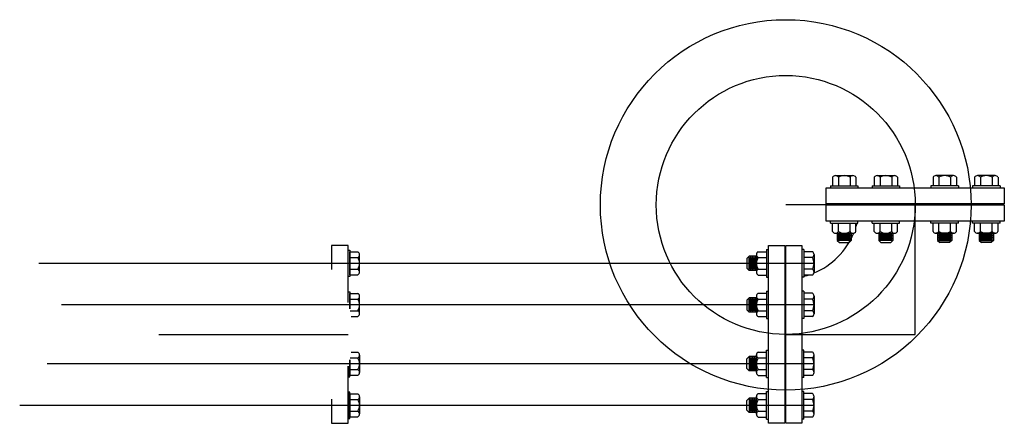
# Model space of a CAD drawing. Header units: inches. Extents: x -116 to 771, y -37 to 412.
# Tile 25 of 25: x 710 to 771, y 307 to 332. Entities that reach past the tile are written whole.
import ezdxf

# ---------------------------------------------------------------- set-up
doc = ezdxf.new("R2010")
doc.units = ezdxf.units.IN
doc.header["$MEASUREMENT"] = 0
doc.layers.add('DIMENSION', color=7, linetype='Continuous')

msp = doc.modelspace()

# ---------------------------------------------------------------- linework, layer by layer
for p, q in [((761.156, 318.499), (760.281, 318.499)), ((761.156, 318.397), (760.281, 318.397)), ((761.156, 318.295), (760.281, 318.295)), ((761.156, 318.194), (760.281, 318.194)), ((761.088, 318.448), (760.348, 318.448)), ((761.088, 318.346), (760.348, 318.346)), ((761.088, 318.244), (760.348, 318.244)), ((761.088, 318.143), (760.348, 318.143)), ((763.726, 318.499), (762.851, 318.499)), ((763.726, 318.397), (762.851, 318.397)), ((763.726, 318.295), (762.851, 318.295)), ((763.726, 318.194), (762.851, 318.194)), ((763.659, 318.448), (762.919, 318.448)), ((763.659, 318.346), (762.919, 318.346)), ((763.659, 318.244), (762.919, 318.244)), ((763.659, 318.143), (762.919, 318.143)), ((766.487, 318.499), (767.362, 318.499)), ((766.487, 318.397), (767.362, 318.397)), ((766.487, 318.295), (767.362, 318.295)), ((766.487, 318.194), (767.362, 318.194)), ((766.555, 318.448), (767.294, 318.448)), ((766.555, 318.346), (767.294, 318.346)), ((766.555, 318.244), (767.294, 318.244)), ((766.555, 318.143), (767.294, 318.143)), ((769.058, 318.499), (769.933, 318.499)), ((769.058, 318.397), (769.933, 318.397)), ((769.058, 318.295), (769.933, 318.295)), ((769.058, 318.194), (769.933, 318.194)), ((769.125, 318.448), (769.865, 318.448)), ((769.125, 318.346), (769.865, 318.346)), ((769.125, 318.244), (769.865, 318.244)), ((769.125, 318.143), (769.865, 318.143)), ((760.281, 318.092), (760.416, 317.956)), ((761.156, 318.092), (760.281, 318.092)), ((760.416, 317.956), (761.02, 317.956)), ((761.156, 318.092), (761.02, 317.956)), ((762.851, 318.092), (762.987, 317.956)), ((763.726, 318.092), (762.851, 318.092)), ((762.987, 317.956), (763.591, 317.956)), ((763.726, 318.092), (763.591, 317.956)), ((766.487, 318.092), (766.622, 317.956)), ((766.487, 318.092), (767.362, 318.092)), ((767.226, 317.956), (766.622, 317.956)), ((767.362, 318.092), (767.226, 317.956)), ((769.058, 318.092), (769.193, 317.956)), ((769.058, 318.092), (769.933, 318.092)), ((769.797, 317.956), (769.193, 317.956)), ((769.933, 318.092), (769.797, 317.956)), ((730.173, 317.389), (730.681, 317.389)), ((730.173, 315.964), (730.173, 317.389)), ((730.173, 317.033), (730.681, 317.033)), ((730.777, 316.142), (730.777, 317.211)), ((754.848, 317.114), (754.712, 316.978)), ((754.712, 316.978), (754.712, 316.374)), ((754.848, 316.239), (754.848, 317.114)), ((754.899, 316.307), (754.899, 317.046)), ((754.95, 316.239), (754.95, 317.114)), ((755.001, 316.307), (755.001, 317.046)), ((755.051, 316.239), (755.051, 317.114)), ((755.102, 316.307), (755.102, 317.046)), ((755.153, 316.239), (755.153, 317.114)), ((755.204, 316.307), (755.204, 317.046)), ((755.255, 316.239), (755.255, 317.114)), ((730.173, 316.32), (730.681, 316.32)), ((754.848, 316.239), (754.712, 316.374)), ((730.173, 315.964), (730.681, 315.964)), ((730.173, 314.818), (730.681, 314.818)), ((730.173, 313.866), (730.173, 314.818)), ((730.173, 314.462), (730.681, 314.462)), ((730.777, 313.571), (730.777, 314.64)), ((754.848, 314.543), (754.712, 314.408)), ((754.848, 313.668), (754.848, 314.543)), ((754.899, 313.736), (754.899, 314.475)), ((754.95, 313.668), (754.95, 314.543)), ((755.001, 313.736), (755.001, 314.475)), ((755.051, 313.668), (755.051, 314.543)), ((755.102, 313.736), (755.102, 314.475)), ((755.153, 313.668), (755.153, 314.543)), ((755.204, 313.736), (755.204, 314.475)), ((755.255, 313.668), (755.255, 314.543)), ((754.712, 314.408), (754.712, 313.804)), ((730.2, 313.749), (730.681, 313.749)), ((730.269, 313.393), (730.681, 313.393)), ((754.848, 313.668), (754.712, 313.804)), ((730.2, 310.827), (730.681, 310.827)), ((730.269, 311.183), (730.681, 311.183)), ((730.777, 311.005), (730.777, 309.936)), ((754.848, 310.908), (754.712, 310.772)), ((754.848, 310.908), (754.848, 310.033)), ((754.899, 310.84), (754.899, 310.1)), ((754.95, 310.908), (754.95, 310.033)), ((755.001, 310.84), (755.001, 310.1)), ((755.051, 310.908), (755.051, 310.033)), ((755.102, 310.84), (755.102, 310.1)), ((755.153, 310.908), (755.153, 310.033)), ((755.204, 310.84), (755.204, 310.1)), ((755.255, 310.908), (755.255, 310.033)), ((730.173, 310.71), (730.173, 309.757)), ((754.712, 310.168), (754.712, 310.772)), ((730.173, 310.114), (730.681, 310.114)), ((730.173, 309.757), (730.681, 309.757)), ((754.848, 310.033), (754.712, 310.168)), ((730.173, 308.612), (730.681, 308.612)), ((730.173, 308.612), (730.173, 307.187)), ((730.777, 308.434), (730.777, 307.365)), ((730.173, 308.256), (730.681, 308.256)), ((754.848, 308.337), (754.712, 308.201)), ((754.712, 307.598), (754.712, 308.201)), ((754.848, 308.337), (754.848, 307.462)), ((754.899, 308.269), (754.899, 307.53)), ((754.95, 308.337), (754.95, 307.462)), ((755.001, 308.269), (755.001, 307.53)), ((755.051, 308.337), (755.051, 307.462)), ((755.102, 308.269), (755.102, 307.53)), ((755.153, 308.337), (755.153, 307.462)), ((755.204, 308.269), (755.204, 307.53)), ((755.255, 308.337), (755.255, 307.462)), ((730.173, 307.543), (730.681, 307.543)), ((730.173, 307.187), (730.681, 307.187)), ((754.848, 307.462), (754.712, 307.598))]:
    msp.add_line(p, q)
for points in [[(730.068, 314.25), (730.068, 317.788), (729.044, 317.788), (729.044, 316.294)], [(730.068, 314.254), (730.068, 314.92), (730.173, 314.92), (730.173, 313.866)], [(729.044, 308.277), (729.044, 306.788), (730.068, 306.788), (730.068, 310.321)], [(730.068, 310.321), (730.068, 309.656), (730.173, 309.656), (730.173, 310.71)]]:
    msp.add_lwpolyline(points)
for points in [[(730.173, 315.862), (730.068, 315.862), (730.068, 317.491), (730.173, 317.491)], [(730.173, 308.714), (730.068, 308.714), (730.068, 307.085), (730.173, 307.085)]]:
    msp.add_lwpolyline(points, close=True)
for centre, radius, start, end in [((730.565, 317.211), 0.213, 303.03029, 56.96971), ((730.072, 316.676), 0.705, 329.64133, 30.35867), ((730.565, 316.142), 0.213, 303.03029, 56.96971), ((730.565, 314.64), 0.213, 303.03029, 56.96971), ((730.072, 314.106), 0.705, 329.64133, 30.35867), ((730.565, 313.571), 0.213, 303.03029, 56.96971), ((730.565, 311.005), 0.213, 303.03029, 56.96971), ((730.072, 310.47), 0.705, 329.64133, 30.35867), ((730.565, 309.936), 0.213, 303.03029, 56.96971), ((730.565, 308.434), 0.213, 303.03029, 56.96971), ((730.072, 307.899), 0.705, 329.64133, 30.35867), ((730.565, 307.365), 0.213, 303.03029, 56.96971)]:
    msp.add_arc(centre, radius, start, end)
at = {"layer": 'DIMENSION'}
for p, q in [((759.996, 321.997), (759.996, 321.475)), ((759.996, 321.997), (759.996, 321.475)), ((760.177, 322.1), (761.259, 322.1)), ((760.177, 322.1), (760.357, 322.1)), ((760.177, 322.1), (761.259, 322.1)), ((760.177, 322.1), (760.357, 322.1)), ((760.357, 321.997), (760.357, 321.475)), ((760.357, 321.997), (760.357, 321.475)), ((761.079, 321.997), (761.079, 321.475)), ((761.079, 321.997), (761.079, 321.475)), ((761.44, 321.997), (761.44, 321.475)), ((761.44, 321.997), (761.44, 321.475)), ((762.567, 321.997), (762.567, 321.475)), ((762.567, 321.997), (762.567, 321.475)), ((762.748, 322.1), (763.83, 322.1)), ((762.748, 322.1), (762.928, 322.1)), ((762.748, 322.1), (763.83, 322.1)), ((762.748, 322.1), (762.928, 322.1)), ((762.928, 321.997), (762.928, 321.475)), ((762.928, 321.997), (762.928, 321.475)), ((763.65, 321.997), (763.65, 321.475)), ((763.65, 321.997), (763.65, 321.475)), ((764.011, 321.997), (764.011, 321.475)), ((764.011, 321.997), (764.011, 321.475)), ((766.203, 321.997), (766.203, 321.475)), ((767.466, 322.1), (766.383, 322.1)), ((766.563, 321.997), (766.563, 321.475)), ((767.466, 322.1), (767.285, 322.1)), ((767.285, 321.997), (767.285, 321.475)), ((767.646, 321.997), (767.646, 321.475)), ((768.773, 321.997), (768.773, 321.475)), ((770.036, 322.1), (768.954, 322.1)), ((769.134, 321.997), (769.134, 321.475)), ((770.036, 322.1), (769.856, 322.1)), ((769.856, 321.997), (769.856, 321.475)), ((770.217, 321.997), (770.217, 321.475)), ((759.871, 321.475), (759.871, 321.35)), ((759.871, 321.475), (761.565, 321.475)), ((759.871, 321.475), (759.871, 321.35)), ((759.871, 321.475), (761.565, 321.475)), ((761.565, 321.475), (761.565, 321.35)), ((761.565, 321.475), (761.565, 321.35)), ((762.442, 321.475), (762.442, 321.35)), ((762.442, 321.475), (764.136, 321.475)), ((762.442, 321.475), (762.442, 321.35)), ((762.442, 321.475), (764.136, 321.475)), ((764.136, 321.475), (764.136, 321.35)), ((764.136, 321.475), (764.136, 321.35)), ((766.078, 321.475), (766.078, 321.35)), ((767.771, 321.475), (766.078, 321.475)), ((767.771, 321.475), (767.771, 321.35)), ((768.648, 321.475), (768.648, 321.35)), ((770.342, 321.475), (768.648, 321.475)), ((770.342, 321.475), (770.342, 321.35)), ((765.107, 320.288), (757.107, 320.288)), ((765.107, 312.288), (765.107, 320.288)), ((759.871, 319.163), (759.871, 319.288)), ((759.871, 319.163), (761.565, 319.163)), ((759.996, 318.641), (759.996, 319.163)), ((760.357, 318.641), (760.357, 319.163)), ((761.079, 318.641), (761.079, 319.163)), ((761.44, 318.641), (761.44, 319.163)), ((761.565, 319.163), (761.565, 319.288)), ((762.442, 319.163), (762.442, 319.288)), ((762.442, 319.163), (764.136, 319.163)), ((762.567, 318.641), (762.567, 319.163)), ((762.928, 318.641), (762.928, 319.163)), ((763.65, 318.641), (763.65, 319.163)), ((764.011, 318.641), (764.011, 319.163)), ((764.136, 319.163), (764.136, 319.288)), ((766.078, 319.163), (766.078, 319.288)), ((767.771, 319.163), (766.078, 319.163)), ((766.203, 318.641), (766.203, 319.163)), ((766.563, 318.641), (766.563, 319.163)), ((767.285, 318.641), (767.285, 319.163)), ((767.646, 318.641), (767.646, 319.163)), ((767.771, 319.163), (767.771, 319.288)), ((768.648, 319.163), (768.648, 319.288)), ((770.342, 319.163), (768.648, 319.163)), ((768.773, 318.641), (768.773, 319.163)), ((769.134, 318.641), (769.134, 319.163)), ((769.856, 318.641), (769.856, 319.163)), ((770.217, 318.641), (770.217, 319.163)), ((770.342, 319.163), (770.342, 319.288)), ((760.177, 318.538), (761.259, 318.538)), ((760.177, 318.538), (760.357, 318.538)), ((760.281, 318.538), (760.281, 318.092)), ((761.156, 318.538), (761.156, 318.092)), ((762.748, 318.538), (763.83, 318.538)), ((762.748, 318.538), (762.928, 318.538)), ((762.851, 318.538), (762.851, 318.092)), ((763.726, 318.538), (763.726, 318.092)), ((767.466, 318.538), (766.383, 318.538)), ((766.487, 318.538), (766.487, 318.092)), ((767.466, 318.538), (767.285, 318.538)), ((767.362, 318.538), (767.362, 318.092)), ((770.036, 318.538), (768.954, 318.538)), ((769.058, 318.538), (769.058, 318.092)), ((770.036, 318.538), (769.856, 318.538)), ((769.933, 318.538), (769.933, 318.092)), ((755.919, 317.523), (756.044, 317.523)), ((755.919, 317.523), (755.919, 315.83)), ((758.232, 317.523), (758.107, 317.523)), ((758.232, 317.523), (758.107, 317.523)), ((758.232, 317.523), (758.232, 315.83)), ((758.232, 317.523), (758.232, 315.83)), ((755.294, 317.114), (754.848, 317.114)), ((755.294, 317.218), (755.294, 316.135)), ((755.294, 317.218), (755.294, 317.037)), ((755.397, 317.398), (755.919, 317.398)), ((755.397, 317.037), (755.919, 317.037)), ((758.753, 317.398), (758.232, 317.398)), ((758.753, 317.398), (758.232, 317.398)), ((758.753, 317.037), (758.232, 317.037)), ((758.753, 317.037), (758.232, 317.037)), ((758.857, 317.218), (758.857, 316.135)), ((758.857, 317.218), (758.857, 317.037)), ((758.857, 317.218), (758.857, 316.135)), ((758.857, 317.218), (758.857, 317.037)), ((758.857, 316.676), (710.962, 316.676)), ((755.397, 316.315), (755.919, 316.315)), ((758.753, 316.315), (758.232, 316.315)), ((758.753, 316.315), (758.232, 316.315)), ((755.294, 316.239), (754.848, 316.239)), ((755.397, 315.955), (755.919, 315.955)), ((755.919, 315.83), (756.044, 315.83)), ((758.232, 315.83), (758.107, 315.83)), ((758.232, 315.83), (758.107, 315.83)), ((758.753, 315.955), (758.232, 315.955)), ((758.753, 315.955), (758.232, 315.955)), ((755.294, 314.543), (754.848, 314.543)), ((755.294, 314.647), (755.294, 313.564)), ((755.294, 314.647), (755.294, 314.467)), ((755.397, 314.827), (755.919, 314.827)), ((755.397, 314.467), (755.919, 314.467)), ((755.919, 314.952), (756.044, 314.952)), ((755.919, 314.952), (755.919, 313.259)), ((758.232, 314.952), (758.107, 314.952)), ((758.232, 314.952), (758.107, 314.952)), ((758.232, 314.952), (758.232, 313.259)), ((758.232, 314.952), (758.232, 313.259)), ((758.753, 314.827), (758.232, 314.827)), ((758.753, 314.827), (758.232, 314.827)), ((758.753, 314.467), (758.232, 314.467)), ((758.753, 314.467), (758.232, 314.467)), ((758.857, 314.647), (758.857, 313.564)), ((758.857, 314.647), (758.857, 314.467)), ((758.857, 314.647), (758.857, 313.564)), ((758.857, 314.647), (758.857, 314.467)), ((758.857, 314.106), (712.365, 314.106)), ((755.294, 313.668), (754.848, 313.668)), ((755.397, 313.745), (755.919, 313.745)), ((755.397, 313.384), (755.919, 313.384)), ((755.919, 313.259), (756.044, 313.259)), ((758.232, 313.259), (758.107, 313.259)), ((758.232, 313.259), (758.107, 313.259)), ((758.753, 313.745), (758.232, 313.745)), ((758.753, 313.745), (758.232, 313.745)), ((758.753, 313.384), (758.232, 313.384)), ((758.753, 313.384), (758.232, 313.384)), ((718.381, 312.288), (730.068, 312.288)), ((757.107, 312.288), (765.107, 312.288)), ((755.294, 310.908), (754.848, 310.908)), ((755.294, 309.929), (755.294, 311.011)), ((755.397, 311.192), (755.919, 311.192)), ((755.397, 310.831), (755.919, 310.831)), ((755.919, 311.317), (756.044, 311.317)), ((755.919, 309.623), (755.919, 311.317)), ((758.232, 311.317), (758.107, 311.317)), ((758.232, 309.623), (758.232, 311.317)), ((758.753, 311.192), (758.232, 311.192)), ((758.753, 310.831), (758.232, 310.831)), ((758.857, 309.929), (758.857, 311.011)), ((758.857, 310.47), (711.488, 310.47)), ((755.294, 310.033), (754.848, 310.033)), ((755.294, 309.929), (755.294, 310.109)), ((755.397, 310.109), (755.919, 310.109)), ((755.397, 309.748), (755.919, 309.748)), ((755.919, 309.623), (756.044, 309.623)), ((758.232, 309.623), (758.107, 309.623)), ((758.753, 310.109), (758.232, 310.109)), ((758.753, 309.748), (758.232, 309.748)), ((758.857, 309.929), (758.857, 310.109)), ((755.294, 307.358), (755.294, 308.441)), ((755.397, 308.621), (755.919, 308.621)), ((755.919, 308.746), (756.044, 308.746)), ((755.919, 307.053), (755.919, 308.746)), ((758.232, 308.746), (758.107, 308.746)), ((758.232, 307.053), (758.232, 308.746)), ((758.753, 308.621), (758.232, 308.621)), ((758.857, 307.358), (758.857, 308.441)), ((758.857, 307.899), (709.785, 307.899)), ((755.294, 308.337), (754.848, 308.337)), ((755.397, 308.26), (755.919, 308.26)), ((758.753, 308.26), (758.232, 308.26)), ((755.294, 307.462), (754.848, 307.462)), ((755.294, 307.358), (755.294, 307.539)), ((755.397, 307.539), (755.919, 307.539)), ((755.397, 307.178), (755.919, 307.178)), ((758.753, 307.539), (758.232, 307.539)), ((758.753, 307.178), (758.232, 307.178)), ((758.857, 307.358), (758.857, 307.539)), ((755.919, 307.053), (756.044, 307.053)), ((758.232, 307.053), (758.107, 307.053))]:
    msp.add_line(p, q, dxfattribs=at)
for points in [[(759.607, 320.35), (759.607, 321.35), (770.607, 321.35), (770.607, 320.35)], [(759.607, 319.288), (759.607, 320.288), (770.607, 320.288), (770.607, 319.288)], [(756.044, 317.788), (757.044, 317.788), (757.044, 306.788), (756.044, 306.788)], [(757.107, 317.788), (758.107, 317.788), (758.107, 306.788), (757.107, 306.788)]]:
    msp.add_lwpolyline(points, close=True, dxfattribs=at)
for radius in [11.45, 8]:
    msp.add_circle((757.107, 320.288), radius, dxfattribs=at)
for centre, radius, start, end in [((760.177, 321.891), 0.209, 30.37368, 149.62632), ((760.177, 321.891), 0.209, 30.37368, 149.62632), ((760.718, 321.419), 0.681, 58.02543, 121.97457), ((760.718, 321.419), 0.681, 58.02543, 121.97457), ((761.259, 321.891), 0.209, 30.37368, 149.62632), ((761.259, 321.891), 0.209, 30.37368, 149.62632), ((762.748, 321.891), 0.209, 30.37368, 149.62632), ((762.748, 321.891), 0.209, 30.37368, 149.62632), ((763.289, 321.419), 0.681, 58.02543, 121.97457), ((763.289, 321.419), 0.681, 58.02543, 121.97457), ((763.83, 321.891), 0.209, 30.37368, 149.62632), ((763.83, 321.891), 0.209, 30.37368, 149.62632), ((766.383, 321.891), 0.209, 30.37368, 149.62632), ((766.924, 321.419), 0.681, 58.02543, 121.97457), ((767.466, 321.891), 0.209, 30.37368, 149.62632), ((768.954, 321.891), 0.209, 30.37368, 149.62632), ((769.495, 321.419), 0.681, 58.02543, 121.97457), ((770.036, 321.891), 0.209, 30.37368, 149.62632), ((757.107, 320.288), 4.55, 342.24418, 345.685), ((757.107, 320.288), 4.55, 292.53833, 337.46167), ((760.177, 318.747), 0.209, 210.37368, 329.62632), ((760.718, 319.219), 0.681, 238.02543, 301.97457), ((761.259, 318.747), 0.209, 210.37368, 329.62632), ((762.748, 318.747), 0.209, 210.37368, 329.62632), ((763.289, 319.219), 0.681, 238.02543, 301.97457), ((763.83, 318.747), 0.209, 210.37368, 329.62632), ((766.383, 318.747), 0.209, 210.37368, 329.62632), ((766.924, 319.219), 0.681, 238.02543, 301.97457), ((767.466, 318.747), 0.209, 210.37368, 329.62632), ((768.954, 318.747), 0.209, 210.37368, 329.62632), ((769.495, 319.219), 0.681, 238.02543, 301.97457), ((770.036, 318.747), 0.209, 210.37368, 329.62632), ((755.503, 317.218), 0.209, 120.37368, 239.62632), ((755.976, 316.676), 0.681, 148.02543, 211.97457), ((758.647, 317.218), 0.209, 300.37368, 59.62632), ((758.647, 317.218), 0.209, 300.37368, 59.62632), ((758.175, 316.676), 0.681, 328.02543, 31.97457), ((758.175, 316.676), 0.681, 328.02543, 31.97457), ((755.503, 316.135), 0.209, 120.37368, 239.62632), ((758.647, 316.135), 0.209, 300.37368, 59.62632), ((758.647, 316.135), 0.209, 300.37368, 59.62632), ((757.107, 320.288), 4.55, 284.315, 287.75582), ((755.503, 314.647), 0.209, 120.37368, 239.62632), ((755.976, 314.106), 0.681, 148.02543, 211.97457), ((758.647, 314.647), 0.209, 300.37368, 59.62632), ((758.647, 314.647), 0.209, 300.37368, 59.62632), ((758.175, 314.106), 0.681, 328.02543, 31.97457), ((758.175, 314.106), 0.681, 328.02543, 31.97457), ((755.503, 313.564), 0.209, 120.37368, 239.62632), ((758.647, 313.564), 0.209, 300.37368, 59.62632), ((758.647, 313.564), 0.209, 300.37368, 59.62632), ((755.503, 311.011), 0.209, 120.37368, 239.62632), ((755.976, 310.47), 0.681, 148.02543, 211.97457), ((758.647, 311.011), 0.209, 300.37368, 59.62632), ((758.175, 310.47), 0.681, 328.02543, 31.97457), ((755.503, 309.929), 0.209, 120.37368, 239.62632), ((758.647, 309.929), 0.209, 300.37368, 59.62632), ((755.503, 308.441), 0.209, 120.37368, 239.62632), ((758.647, 308.441), 0.209, 300.37368, 59.62632), ((755.976, 307.899), 0.681, 148.02543, 211.97457), ((758.175, 307.899), 0.681, 328.02543, 31.97457), ((755.503, 307.358), 0.209, 120.37368, 239.62632), ((758.647, 307.358), 0.209, 300.37368, 59.62632)]:
    msp.add_arc(centre, radius, start, end, dxfattribs=at)

doc.saveas('drawing.dxf')
